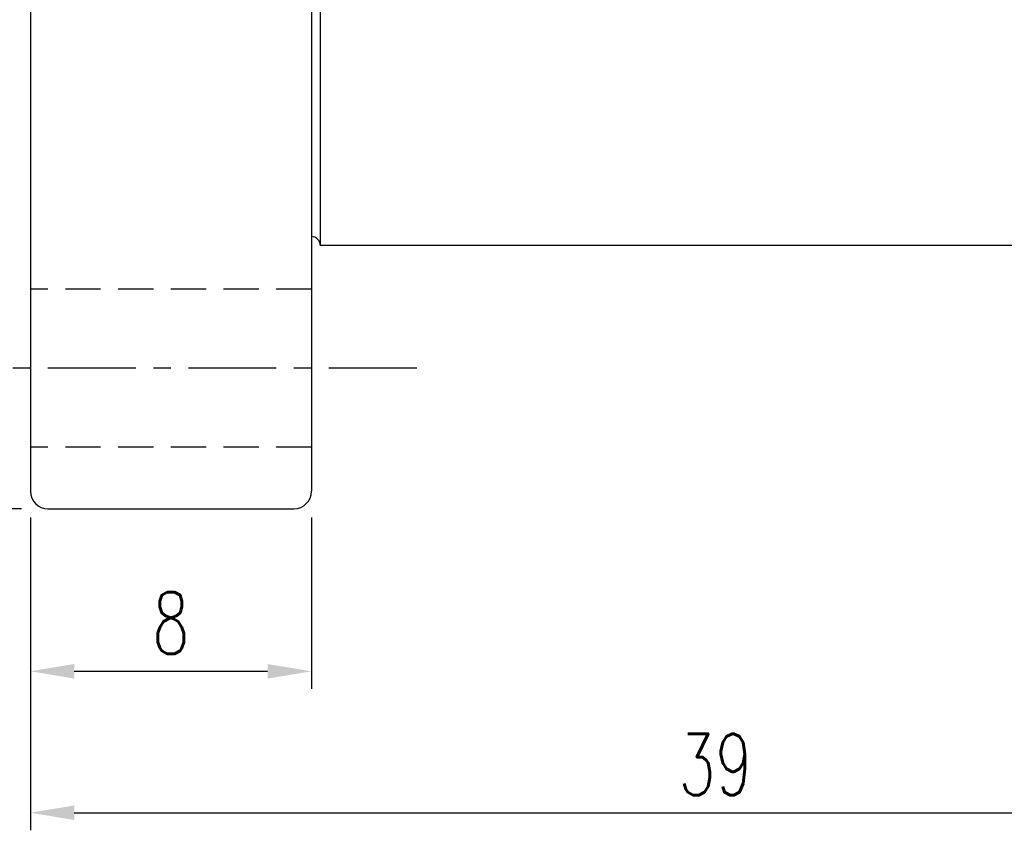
# Model space of a CAD drawing. Extents: x 17 to 133, y 17 to 89.
# Tile 3 of 41: x 85 to 113, y 29 to 52. Entities that reach past the tile are written whole.
import ezdxf

# ---------------------------------------------------------------- set-up
doc = ezdxf.new("R2010")
doc.units = 0
doc.header["$MEASUREMENT"] = 0
doc.linetypes.add('CENTER', pattern=[2, 1.25, -0.25, 0.25, -0.25])
doc.linetypes.add('DASHED', pattern=[0.75, 0.5, -0.25])
for name, color, linetype in [('CL', 1, 'CENTER'), ('DIM', 4, 'CONTINUOUS'), ('HID', 2, 'DASHED'), ('OUT', 3, 'CONTINUOUS')]:
    doc.layers.add(name, color=color, linetype=linetype)
doc.styles.add('DIM-7', font='SIMPLEX.shx', dxfattribs={"width": 0.7, "bigfont": 'chineset.shx'})
doc.dimstyles.new('CNS', dxfattribs={"dimtxt": 3.5, "dimasz": 2.5, "dimexe": 1, "dimexo": 1.5, "dimgap": 0.09, "dimtad": 0, "dimdsep": 46, "dimtxsty": 'DIM-7', "dimcen": 0.09, "dimclrd": 1, "dimclre": 1, "dimclrt": 4, "dimadec": 0, "dimazin": 0, "dimtfac": 1, "dimtix": 1, "dimtmove": 2, "dimatfit": 3, "dimfxl": 0, "dimtvp": 0.971429, "dimtolj": 1, "dimarcsym": 0})

# ---------------------------------------------------------------- blocks, each defined once
blk = doc.blocks.new('*D6')
at = {"layer": 'DIM', "linetype": 'Continuous', "lineweight": -2}
for p, q in [((84.914, 38.056), (84.914, 33.178)), ((92.914, 38.056), (92.914, 33.178)), ((86.164, 33.678), (91.664, 33.678))]:
    blk.add_line(p, q, dxfattribs=at)
at = {"layer": 'DIM', "linetype": 'Continuous'}
for points in [[(86.164, 33.886), (86.164, 33.47), (84.914, 33.678)], [(91.664, 33.886), (91.664, 33.47), (92.914, 33.678)]]:
    blk.add_solid(points, dxfattribs=at)
at = {"layer": 'DIM', "linetype": 'Continuous', "insert": (88.914, 35.053), "char_height": 1.75, "attachment_point": 5, "style": 'DIM-7'}
blk.add_mtext('\\A1;8', dxfattribs=at)
blk = doc.blocks.new('*D5')
at = {"layer": 'DIM', "linetype": 'Continuous', "lineweight": -2}
for p, q in [((123.914, 45.556), (123.914, 29.152)), ((84.914, 38.056), (84.914, 29.152)), ((86.164, 29.652), (122.664, 29.652))]:
    blk.add_line(p, q, dxfattribs=at)
at = {"layer": 'DIM', "linetype": 'Continuous'}
for points in [[(86.164, 29.86), (86.164, 29.443), (84.914, 29.652)], [(122.664, 29.86), (122.664, 29.443), (123.914, 29.652)]]:
    blk.add_solid(points, dxfattribs=at)
at = {"layer": 'DIM', "linetype": 'Continuous', "insert": (104.414, 31.027), "char_height": 1.75, "attachment_point": 5, "style": 'DIM-7'}
blk.add_mtext('\\A1;39', dxfattribs=at)
blk = doc.blocks.new('*D1')
at = {"layer": 'DIM', "linetype": 'Continuous', "lineweight": -2}
for p, q in [((84.664, 75.306), (77.861, 75.306)), ((78.361, 74.056), (78.361, 39.556)), ((84.664, 38.306), (77.861, 38.306))]:
    blk.add_line(p, q, dxfattribs=at)
at = {"layer": 'DIM', "linetype": 'Continuous'}
for points in [[(78.153, 74.056), (78.57, 74.056), (78.361, 75.306)], [(78.153, 39.556), (78.57, 39.556), (78.361, 38.306)]]:
    blk.add_solid(points, dxfattribs=at)
at = {"layer": 'DIM', "linetype": 'Continuous', "insert": (76.986, 56.806), "char_height": 1.75, "attachment_point": 5, "rotation": 90, "style": 'DIM-7'}
blk.add_mtext('\\A1;%%C37', dxfattribs=at)

msp = doc.modelspace()

# ---------------------------------------------------------------- linework, layer by layer
at = {"layer": 'CL', "linetype": 'CENTER', "ltscale": 2}
msp.add_line((95.914, 42.306), (81.914, 42.306), dxfattribs=at)
at = {"layer": 'HID', "linetype": 'DASHED', "ltscale": 2}
for p, q in [((92.914, 44.556), (84.914, 44.556)), ((92.914, 40.056), (84.914, 40.056))]:
    msp.add_line(p, q, dxfattribs=at)
at = {"layer": 'OUT', "linetype": 'Continuous'}
for p, q in [((84.914, 74.806), (84.914, 38.806)), ((92.914, 74.806), (92.914, 38.806)), ((93.164, 67.806), (93.164, 45.806)), ((93.164, 45.806), (123.414, 45.806)), ((85.414, 38.306), (92.414, 38.306))]:
    msp.add_line(p, q, dxfattribs=at)
for centre, radius, start, end in [((92.914, 45.806), 0.25, 0, 90), ((85.414, 38.806), 0.5, 180, 270), ((92.414, 38.806), 0.5, 270, 0)]:
    msp.add_arc(centre, radius, start, end, dxfattribs=at)

# ---------------------------------------------------------------- dimensions: what is measured, and where the dimension line sits
at = {"layer": 'DIM', "linetype": 'Continuous'}
dim = msp.add_linear_dim(base=(78.361, 38.306), p1=(85.414, 75.306), p2=(85.414, 38.306), angle=90, text='%%C<>', dimstyle='CNS', override={"dimscale": 0.5, "dimgap": 1, "dimtad": 1, "dimclrd": 256, "dimclre": 256, "dimclrt": 256, "dimtp": -0.007, "dimtm": 0.02, "dimtfac": 0.6, "dimtdec": 4, "dimtmove": 1}, dxfattribs=at)
dim.commit()
dim.dimension.update_dxf_attribs({"geometry": '*D1', "text_midpoint": (76.986, 56.806)})
for base, p2, picture, middle in [((123.914, 29.652), (123.914, 46.306), '*D5', (104.414, 31.027)), ((92.914, 33.678), (92.914, 38.806), '*D6', (88.914, 35.053))]:
    dim = msp.add_linear_dim(base=base, p1=(84.914, 38.806), p2=p2, dimstyle='CNS', override={"dimscale": 0.5, "dimgap": 1, "dimtad": 1, "dimclrd": 256, "dimclre": 256, "dimclrt": 256, "dimtp": -0.007, "dimtm": 0.02, "dimtfac": 0.6, "dimtdec": 4, "dimtmove": 1}, dxfattribs=at)
    dim.commit()
    dim.dimension.update_dxf_attribs({"geometry": picture, "text_midpoint": middle})

doc.saveas('drawing.dxf')
